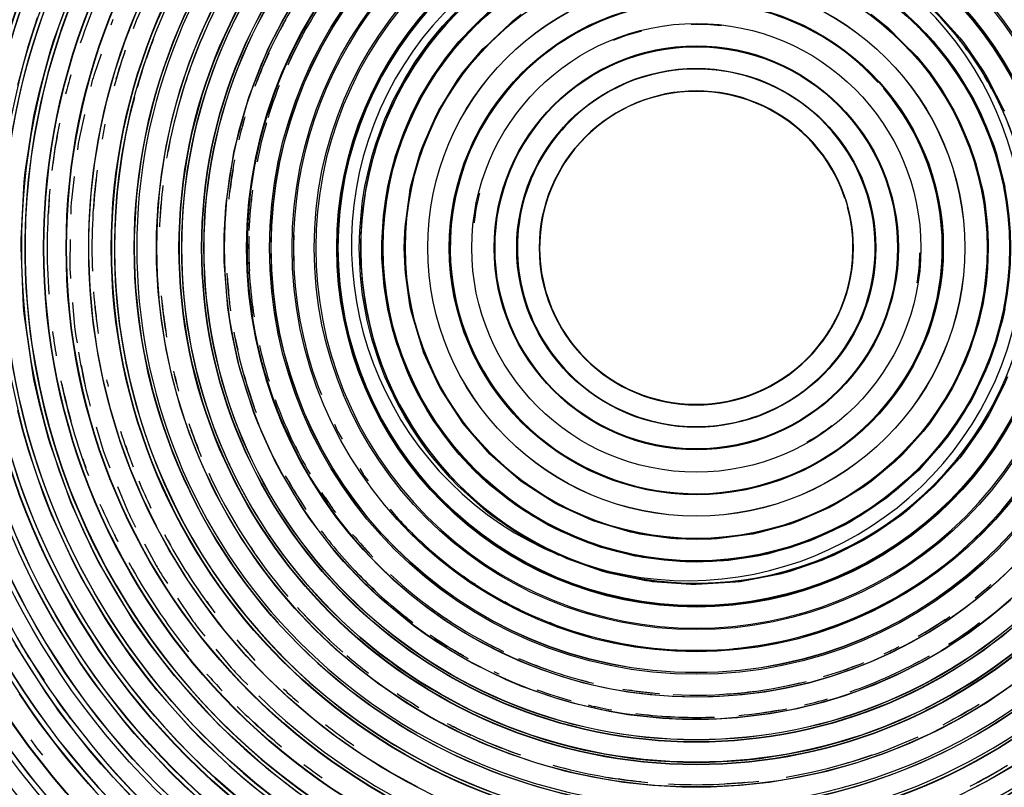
# Model space of a CAD drawing. Header units: millimetres. Extents: x -563 to -60, y -163 to 550.
# Tile 20 of 40: x -390 to -245, y -28 to 85. Entities that reach past the tile are written whole.
import ezdxf

# ---------------------------------------------------------------- set-up
doc = ezdxf.new("R2010")
doc.units = ezdxf.units.MM

# ---------------------------------------------------------------- blocks, each defined once
blk = doc.blocks.new('Stufenlinse__18', base_point=(-427.13, -85.35))
at = {"color": 1, "linetype": 'Continuous'}
for p, q in [((-385.25, 82.3), (-382.46, 89.9)), ((-351.44, 85.19), (-349.61, 88.34)), ((-374.67, 82.29), (-372.98, 86.6)), ((-363.53, 83.23), (-361.71, 87.15)), ((-327.68, 84.49), (-325.4, 86.92)), ((-323.01, 84.53), (-320.67, 86.78)), ((-317.33, 85.24), (-316.03, 86.25)), ((-264.23, 86.25), (-261.78, 84.27)), ((-259.54, 86.74), (-257.34, 84.45)), ((-254.86, 86.92), (-251.51, 83.22)), ((-388.96, 81.63), (-387.61, 85.76)), ((-376.49, 85.49), (-376.78, 84.65)), ((-353.28, 81.59), (-351.44, 85.19)), ((-325.26, 82.19), (-323.01, 84.53)), ((-320.56, 82.09), (-317.33, 85.24)), ((-365.13, 79.21), (-363.53, 83.23)), ((-329.12, 82.76), (-327.68, 84.49)), ((-261.78, 84.27), (-259.68, 82.1)), ((-257.34, 84.45), (-256.09, 83.4)), ((-256.09, 83.4), (-255.05, 82.24)), ((-251.51, 83.22), (-251.14, 82.76)), ((-390.56, 75.76), (-388.96, 81.63)), ((-385.77, 80.66), (-385.25, 82.3)), ((-376.13, 77.89), (-374.67, 82.29)), ((-331.72, 79.19), (-329.7, 82.02)), ((-329.7, 82.02), (-329.12, 82.76)), ((-327.22, 79.78), (-325.26, 82.19)), ((-321.74, 81.13), (-320.56, 82.09)), ((-259.68, 82.1), (-257.51, 80.01)), ((-255.05, 82.24), (-252, 78.35)), ((-250.54, 81.68), (-251.2, 82.45)), ((-251.14, 82.76), (-250.56, 82.02)), ((-250.56, 82.02), (-247.9, 78.21)), ((-250.07, 80.97), (-250.54, 81.68)), ((-387.31, 74.98), (-385.77, 80.66)), ((-378.23, 80.35), (-379.31, 77.17)), ((-356.28, 74.2), (-353.47, 81.19)), ((-353.47, 81.19), (-353.28, 81.59)), ((-324.73, 77.55), (-321.74, 81.13)), ((-366.51, 75.11), (-365.13, 79.21)), ((-332.35, 78.21), (-331.72, 79.19)), ((-329.17, 77), (-327.22, 79.78)), ((-257.51, 80.01), (-255.53, 77.55)), ((-377.37, 73.43), (-376.13, 77.89)), ((-333.33, 76.59), (-332.35, 78.21)), ((-325.53, 76.44), (-324.73, 77.55)), ((-264.8, 77.79), (-265.42, 78.44)), ((-263.23, 76.15), (-264.8, 77.79)), ((-255.53, 77.55), (-253.88, 75.19)), ((-252, 78.35), (-251.21, 77.18)), ((-247.9, 78.21), (-247.64, 77.79)), ((-247.64, 77.79), (-246.93, 76.59)), ((-379.52, 76.43), (-379.72, 75.54)), ((-335.02, 73.4), (-333.33, 76.59)), ((-330.7, 74.47), (-329.17, 77)), ((-328.06, 72.36), (-325.53, 76.44)), ((-251.21, 77.18), (-249.08, 73.6)), ((-246.96, 76.26), (-247.49, 77.06)), ((-246.93, 76.59), (-244.61, 72.04)), ((-246.43, 75.2), (-246.82, 76.01)), ((-387.83, 72.67), (-387.31, 74.98)), ((-367.67, 70.94), (-366.51, 75.11)), ((-331.18, 73.6), (-330.7, 74.47)), ((-253.88, 75.19), (-252.2, 72.36)), ((-378.13, 70.13), (-377.37, 73.43)), ((-358.4, 66.6), (-356.47, 73.64)), ((-356.47, 73.64), (-356.28, 74.2)), ((-335.65, 72.04), (-335.02, 73.4)), ((-332.32, 71.32), (-331.18, 73.6)), ((-249.08, 73.6), (-248.65, 72.79)), ((-388.15, 71.15), (-387.83, 72.67)), ((-336.21, 70.74), (-335.65, 72.04)), ((-328.64, 71.27), (-328.24, 72.03)), ((-328.24, 72.03), (-328.06, 72.36)), ((-252.2, 72.36), (-252.01, 72.03)), ((-252.01, 72.03), (-250.96, 69.92)), ((-248.65, 72.79), (-248.09, 71.64)), ((-248.09, 71.64), (-246.12, 66.81)), ((-244.61, 72.04), (-244.54, 71.89)), ((-389.44, 62.84), (-388.15, 71.15)), ((-380.66, 71.39), (-381.43, 68.02)), ((-378.38, 68.91), (-378.13, 70.13)), ((-368.6, 66.71), (-367.82, 70.3)), ((-367.82, 70.3), (-367.67, 70.94)), ((-337.52, 67.22), (-336.21, 70.74)), ((-333.43, 68.73), (-332.32, 71.32)), ((-330.62, 66.76), (-328.64, 71.27)), ((-379.15, 64.35), (-378.38, 68.91)), ((-334.64, 65.26), (-333.43, 68.73)), ((-250.96, 69.92), (-249.64, 66.76)), ((-381.59, 67.11), (-381.7, 66.18)), ((-338.06, 65.47), (-337.52, 67.22)), ((-369.3, 62.44), (-368.6, 66.71)), ((-359.67, 58.63), (-358.57, 65.78)), ((-358.57, 65.78), (-358.4, 66.6)), ((-332.36, 60.84), (-330.99, 65.72)), ((-330.99, 65.72), (-330.62, 66.76)), ((-249.64, 66.76), (-248.8, 64.29)), ((-246.12, 66.81), (-245.76, 65.73)), ((-245.76, 65.73), (-244.48, 60.73)), ((-379.68, 59.75), (-379.15, 64.35)), ((-339.17, 60.77), (-338.31, 64.56)), ((-338.31, 64.56), (-338.06, 65.47)), ((-335.35, 62.67), (-334.64, 65.26)), ((-248.8, 64.29), (-247.9, 60.84)), ((-389.59, 61.45), (-389.44, 62.84)), ((-335.78, 60.73), (-335.35, 62.67)), ((-390.06, 52.9), (-389.59, 61.45)), ((-382.19, 62.2), (-382.62, 58.7)), ((-369.77, 58.14), (-369.3, 62.44)), ((-339.52, 58.63), (-339.17, 60.77)), ((-336.1, 58.93), (-335.78, 60.73)), ((-333.24, 54.74), (-332.55, 59.9)), ((-332.55, 59.9), (-332.52, 60.08)), ((-332.52, 60.08), (-332.36, 60.84)), ((-247.9, 60.84), (-247.74, 60.08)), ((-247.74, 60.08), (-247.44, 58.41)), ((-379.98, 55.12), (-379.68, 59.75)), ((-359.75, 57.74), (-359.67, 58.63)), ((-339.58, 58.16), (-339.52, 58.63)), ((-336.43, 56.41), (-336.1, 58.93)), ((-247.44, 58.41), (-247.02, 54.74)), ((-382.69, 57.62), (-382.71, 56.66)), ((-370, 53.82), (-369.77, 58.14)), ((-359.99, 53.45), (-359.75, 57.74)), ((-339.95, 54.15), (-339.58, 58.16)), ((-336.67, 52.46), (-336.43, 56.41)), ((-380.04, 52.92), (-379.98, 55.12)), ((-340.01, 51.65), (-339.95, 54.15)), ((-333.29, 53.91), (-333.24, 54.74)), ((-247.02, 54.74), (-246.92, 52.41)), ((-390.07, 51.65), (-390.06, 52.9)), ((-382.79, 52.89), (-382.86, 49.3)), ((-380.04, 50.49), (-380.04, 52.92)), ((-370.03, 51.65), (-370, 53.82)), ((-360.01, 50.65), (-359.99, 53.45)), ((-336.68, 51.65), (-336.67, 52.46)), ((-333.35, 51.65), (-333.29, 53.91)), ((-389.69, 42.94), (-390.07, 51.65)), ((-370, 49.49), (-370.03, 51.65)), ((-339.83, 47.49), (-340.01, 51.65)), ((-336.65, 50.06), (-336.68, 51.65)), ((-333.24, 48.57), (-333.35, 51.65)), ((-246.91, 51.65), (-247.02, 48.57)), ((-246.92, 52.41), (-246.91, 51.65)), ((-379.86, 45.87), (-380.04, 50.49)), ((-359.99, 49.62), (-360.01, 50.65)), ((-359.44, 42.7), (-359.99, 49.62)), ((-336.33, 45.98), (-336.65, 50.06)), ((-369.77, 45.17), (-370, 49.49)), ((-333.18, 47.89), (-333.24, 48.57)), ((-247.02, 48.57), (-247.23, 46.39)), ((-382.82, 48.07), (-382.74, 47.09)), ((-339.58, 45.14), (-339.83, 47.49)), ((-332.52, 43.22), (-333.18, 47.89)), ((-379.44, 41.26), (-379.86, 45.87)), ((-336, 43.74), (-336.33, 45.98)), ((-247.23, 46.39), (-247.74, 43.22)), ((-369.3, 40.87), (-369.77, 45.17)), ((-339.52, 44.68), (-339.58, 45.14)), ((-338.84, 40.9), (-339.52, 44.68)), ((-335.78, 42.57), (-336, 43.74)), ((-389.59, 41.86), (-389.69, 42.94)), ((-382.44, 43.55), (-382.14, 39.93)), ((-359.28, 41.52), (-359.44, 42.7)), ((-335.09, 39.61), (-335.78, 42.57)), ((-332.36, 42.47), (-332.52, 43.22)), ((-332.24, 41.93), (-332.36, 42.47)), ((-247.9, 42.47), (-248.38, 40.47)), ((-247.74, 43.22), (-247.9, 42.47)), ((-244.48, 42.57), (-244.77, 41.18)), ((-388.33, 33.07), (-389.59, 41.86)), ((-378.79, 36.67), (-379.44, 41.26)), ((-368.6, 36.6), (-369.3, 40.87)), ((-358.92, 39.33), (-359.28, 41.52)), ((-338.31, 38.74), (-338.84, 40.9)), ((-330.62, 36.55), (-332.24, 41.93)), ((-244.77, 41.18), (-244.9, 40.63)), ((-334.5, 37.57), (-335.09, 39.61)), ((-248.38, 40.47), (-249.64, 36.55)), ((-244.9, 40.63), (-246.67, 34.97)), ((-381.96, 38.56), (-381.77, 37.57)), ((-357.97, 34.85), (-358.92, 39.33)), ((-338.06, 37.84), (-338.31, 38.74)), ((-378.61, 35.66), (-378.79, 36.67)), ((-367.82, 33), (-368.6, 36.6)), ((-336.97, 34.51), (-338.06, 37.84)), ((-332.98, 33.46), (-334.5, 37.57)), ((-330.48, 36.16), (-330.62, 36.55)), ((-249.64, 36.55), (-250.35, 34.77)), ((-377.9, 32.13), (-378.61, 35.66)), ((-328.24, 31.28), (-330.48, 36.16)), ((-381.16, 34.27), (-380.48, 30.69)), ((-357.63, 33.56), (-357.97, 34.85)), ((-355.61, 27.23), (-357.63, 33.56)), ((-336.21, 32.56), (-336.97, 34.51)), ((-250.35, 34.77), (-252.01, 31.28)), ((-246.83, 34.58), (-249.08, 29.71)), ((-246.67, 34.97), (-246.83, 34.58)), ((-388.15, 32.16), (-388.33, 33.07)), ((-387.31, 28.32), (-388.15, 32.16)), ((-376.78, 27.64), (-377.9, 32.13)), ((-367.67, 32.37), (-367.82, 33)), ((-366.51, 28.2), (-367.67, 32.37)), ((-335.65, 31.27), (-336.21, 32.56)), ((-332.17, 31.66), (-332.98, 33.46)), ((-244.05, 32.56), (-244.61, 31.27)), ((-346.06, 30.97), (-345.59, 29.91)), ((-334.27, 28.42), (-335.65, 31.27)), ((-331.18, 29.71), (-332.17, 31.66)), ((-327.93, 30.7), (-328.24, 31.28)), ((-324.64, 25.64), (-327.93, 30.7)), ((-252.2, 30.94), (-253.08, 29.39)), ((-252.01, 31.28), (-252.2, 30.94)), ((-244.61, 31.27), (-246.79, 26.95)), ((-380.09, 29.19), (-379.83, 28.19)), ((-330.03, 27.68), (-331.18, 29.71)), ((-253.08, 29.39), (-255.53, 25.75)), ((-249.08, 29.71), (-249.42, 29.09)), ((-385.99, 23.39), (-387.31, 28.32)), ((-365.13, 24.1), (-366.51, 28.2)), ((-333.33, 26.71), (-334.27, 28.42)), ((-249.55, 28.84), (-252.95, 23.64)), ((-249.42, 29.09), (-249.55, 28.84)), ((-389.89, 24.92), (-390.56, 27.54)), ((-375.43, 23.21), (-376.78, 27.64)), ((-355.03, 25.73), (-355.61, 27.23)), ((-332.35, 25.1), (-333.33, 26.71)), ((-329.05, 26.12), (-330.03, 27.68)), ((-246.93, 26.71), (-247.9, 25.1)), ((-246.79, 26.95), (-246.93, 26.71)), ((-388.96, 21.67), (-389.89, 24.92)), ((-378.94, 25.16), (-377.9, 21.65)), ((-352.4, 19.92), (-355.03, 25.73)), ((-343.67, 25.51), (-343.26, 24.58)), ((-330.77, 22.74), (-332.35, 25.1)), ((-326.3, 22.36), (-329.05, 26.12)), ((-320.69, 21.09), (-324.64, 25.64)), ((-255.53, 25.75), (-256.54, 24.45)), ((-247.9, 25.1), (-250.47, 21.4)), ((-385.77, 22.64), (-385.99, 23.39)), ((-363.53, 20.08), (-365.13, 24.1)), ((-343.09, 24.25), (-342.53, 23.31)), ((-256.54, 24.45), (-259.57, 21.09)), ((-252.95, 23.64), (-257.21, 18.74)), ((-382.7, 13.98), (-385.77, 22.64)), ((-373.85, 18.85), (-375.43, 23.21)), ((-329.7, 21.29), (-330.77, 22.74)), ((-325.21, 21.06), (-326.3, 22.36)), ((-386.73, 15.12), (-388.96, 21.67)), ((-329.12, 20.55), (-329.7, 21.29)), ((-326.56, 17.58), (-329.12, 20.55)), ((-323.04, 18.74), (-325.21, 21.06)), ((-316.03, 17.05), (-320.69, 21.09)), ((-259.57, 21.09), (-260.65, 20.04)), ((-251.14, 20.55), (-254.86, 16.38)), ((-250.47, 21.4), (-251.14, 20.55)), ((-377.34, 20.05), (-376.93, 19.06)), ((-361.71, 16.15), (-363.53, 20.08)), ((-351.64, 18.48), (-352.4, 19.92)), ((-339.95, 18.97), (-339.45, 18.14)), ((-260.65, 20.04), (-264.23, 17.05)), ((-372.05, 14.59), (-373.85, 18.85)), ((-348.48, 13.19), (-351.64, 18.48)), ((-339.32, 17.95), (-338.69, 17.14)), ((-325.4, 16.38), (-326.56, 17.58)), ((-321.88, 17.61), (-323.04, 18.74)), ((-320.72, 16.57), (-321.88, 17.61)), ((-257.21, 18.74), (-262, 14.56)), ((-375.8, 16.31), (-374.41, 12.93)), ((-361.32, 15.38), (-361.71, 16.15)), ((-321.69, 13.03), (-325.4, 16.38)), ((-316.83, 13.52), (-320.72, 16.57)), ((-311.08, 13.85), (-316.03, 17.05)), ((-265.34, 16.25), (-269.42, 13.72)), ((-264.23, 17.05), (-265.34, 16.25)), ((-254.86, 16.38), (-259.02, 12.66)), ((-385.55, 12.13), (-386.73, 15.12)), ((-370.04, 10.42), (-372.05, 14.59)), ((-359.68, 12.33), (-361.32, 15.38)), ((-382.46, 13.41), (-382.7, 13.98)), ((-379.18, 6.28), (-382.46, 13.41)), ((-348.38, 13.03), (-348.48, 13.19)), ((-315.66, 12.73), (-316.83, 13.52)), ((-310.5, 13.54), (-311.08, 13.85)), ((-305.62, 11.3), (-310.5, 13.54)), ((-270.51, 13.15), (-275.03, 11.16)), ((-269.76, 13.54), (-270.51, 13.15)), ((-269.42, 13.72), (-269.76, 13.54)), ((-262, 14.56), (-267.32, 11.08)), ((-382.62, 5.68), (-385.55, 12.13)), ((-357.45, 8.62), (-359.68, 12.33)), ((-347.38, 11.57), (-348.38, 13.03)), ((-335.43, 12.96), (-334.86, 12.22)), ((-321.24, 12.66), (-321.69, 13.03)), ((-320.49, 12.08), (-321.24, 12.66)), ((-316.68, 9.43), (-320.49, 12.08)), ((-312.07, 10.6), (-315.66, 12.73)), ((-259.76, 12.08), (-263.58, 9.43)), ((-259.02, 12.66), (-259.76, 12.08)), ((-373.63, 11.25), (-373.11, 10.28)), ((-369.8, 9.96), (-370.04, 10.42)), ((-343.59, 6.65), (-347.38, 11.57)), ((-311.26, 10.18), (-312.07, 10.6)), ((-305.23, 11.16), (-305.62, 11.3)), ((-299.85, 9.54), (-305.23, 11.16)), ((-276.06, 10.79), (-280.94, 9.42)), ((-275.03, 11.16), (-276.06, 10.79)), ((-268.19, 10.6), (-273.05, 8.35)), ((-267.56, 10.94), (-268.19, 10.6)), ((-267.32, 11.08), (-267.56, 10.94)), ((-367.81, 6.36), (-369.8, 9.96)), ((-316.26, 9.17), (-316.68, 9.43)), ((-315.07, 8.46), (-316.26, 9.17)), ((-310.12, 9.62), (-311.26, 10.18)), ((-305.28, 7.64), (-310.12, 9.62)), ((-299.32, 9.42), (-299.85, 9.54)), ((-298.56, 9.26), (-299.32, 9.42)), ((-293.9, 8.6), (-298.56, 9.26)), ((-281.88, 9.23), (-287.05, 8.54)), ((-281.7, 9.26), (-281.88, 9.23)), ((-280.94, 9.42), (-281.7, 9.26)), ((-263.58, 9.43), (-265.19, 8.46)), ((-371.79, 7.81), (-370.06, 4.6)), ((-355.02, 5.04), (-357.45, 8.62)), ((-310.51, 6.13), (-315.07, 8.46)), ((-304.21, 7.29), (-305.28, 7.64)), ((-293.21, 8.54), (-293.9, 8.6)), ((-290.13, 8.43), (-293.21, 8.54)), ((-287.87, 8.49), (-290.13, 8.43)), ((-287.05, 8.54), (-287.87, 8.49)), ((-273.45, 8.2), (-279.11, 6.43)), ((-273.05, 8.35), (-273.45, 8.2)), ((-265.43, 8.32), (-269.74, 6.13)), ((-265.19, 8.46), (-265.43, 8.32)), ((-388.11, 1.73), (-390.4, 6.52)), ((-378.49, 4.95), (-379.18, 6.28)), ((-365.37, 2.42), (-367.81, 6.36)), ((-342.34, 5.19), (-343.59, 6.65)), ((-329.56, 6.92), (-328.83, 6.35)), ((-310.34, 6.11), (-310.51, 6.13)), ((-309.22, 5.57), (-310.34, 6.11)), ((-299.21, 6), (-304.21, 7.29)), ((-299.01, 5.96), (-299.21, 6)), ((-298.04, 5.78), (-299.01, 5.96)), ((-281.05, 6), (-285.37, 5.35)), ((-279.66, 6.3), (-281.05, 6)), ((-279.11, 6.43), (-279.66, 6.3)), ((-269.74, 6.13), (-271.04, 5.57)), ((-382.15, 4.76), (-382.62, 5.68)), ((-381.21, 2.97), (-382.15, 4.76)), ((-378.27, 4.54), (-378.49, 4.95)), ((-373.4, -3.61), (-378.27, 4.54)), ((-354.77, 4.69), (-355.02, 5.04)), ((-352.4, 1.59), (-354.77, 4.69)), ((-339.55, 2.24), (-342.34, 5.19)), ((-304.11, 3.77), (-309.22, 5.57)), ((-292.57, 5.17), (-298.04, 5.78)), ((-291.72, 5.13), (-292.57, 5.17)), ((-290.13, 5.1), (-291.72, 5.13)), ((-286.07, 5.28), (-290.13, 5.1)), ((-285.37, 5.35), (-286.07, 5.28)), ((-271.43, 5.41), (-276.31, 3.72)), ((-271.04, 5.57), (-271.43, 5.41)), ((-377.58, -3.3), (-381.21, 2.97)), ((-324.64, 3.09), (-323.83, 2.46)), ((-303.95, 3.72), (-304.11, 3.77)), ((-303.04, 3.47), (-303.95, 3.72)), ((-297.6, 2.34), (-303.04, 3.47)), ((-277.76, 3.33), (-283.15, 2.26)), ((-277.22, 3.47), (-277.76, 3.33)), ((-276.31, 3.72), (-277.22, 3.47)), ((-386.64, -1.05), (-388.11, 1.73)), ((-369.03, 2.88), (-368.39, 1.94)), ((-362.74, -1.39), (-365.37, 2.42)), ((-349.6, -1.7), (-352.4, 1.59)), ((-338.12, 0.84), (-339.55, 2.24)), ((-323.65, 2.33), (-322.81, 1.84)), ((-297.11, 2.26), (-297.6, 2.34)), ((-296.64, 2.2), (-297.11, 2.26)), ((-290.96, 1.78), (-296.64, 2.2)), ((-290.13, 1.77), (-290.96, 1.78)), ((-284.31, 2.11), (-290.13, 1.77)), ((-283.62, 2.2), (-284.31, 2.11)), ((-283.15, 2.26), (-283.62, 2.2)), ((-336.59, -0.55), (-338.12, 0.84)), ((-385.58, -2.94), (-386.64, -1.05)), ((-366.92, -0.24), (-364.89, -3.25)), ((-359.91, -5.05), (-362.74, -1.39)), ((-332.01, -4.29), (-336.59, -0.55)), ((-318.47, -0.75), (-317.53, -1.31)), ((-243.61, -0.51), (-246.78, -3.17)), ((-346.63, -4.85), (-349.6, -1.7)), ((-317.2, -1.48), (-316.27, -1.89)), ((-381.2, -9.98), (-385.58, -2.94)), ((-376, -5.73), (-377.58, -3.3)), ((-373.23, -3.87), (-373.4, -3.61)), ((-370.98, -7.09), (-373.23, -3.87)), ((-330.21, -5.6), (-332.01, -4.29)), ((-311.88, -3.81), (-310.81, -4.27)), ((-246.78, -3.17), (-249.86, -5.47)), ((-373.69, -9.05), (-376, -5.73)), ((-363.6, -4.97), (-362.85, -5.87)), ((-356.9, -8.57), (-359.91, -5.05)), ((-343.49, -7.82), (-346.63, -4.85)), ((-328.59, -6.7), (-330.21, -5.6)), ((-249.86, -5.47), (-253.44, -7.83)), ((-386.36, -14.27), (-390.92, -7.06)), ((-367.38, -11.75), (-370.98, -7.09)), ((-325.36, -8.7), (-328.59, -6.7)), ((-361.26, -7.77), (-358.96, -10.53)), ((-353.71, -11.93), (-356.9, -8.57)), ((-340.19, -10.62), (-343.49, -7.82)), ((-323.3, -9.86), (-325.36, -8.7)), ((-253.44, -7.83), (-256.59, -9.66)), ((-388.92, -9.04), (-386.66, -12.45)), ((-379.87, -11.9), (-381.2, -9.98)), ((-371.67, -11.73), (-373.69, -9.05)), ((-318.25, -12.33), (-323.3, -9.86)), ((-256.59, -9.66), (-260.59, -11.69)), ((-337.09, -12.99), (-340.19, -10.62)), ((-379.09, -12.98), (-379.87, -11.9)), ((-374.92, -18.36), (-379.09, -12.98)), ((-369.97, -13.87), (-371.67, -11.73)), ((-360.8, -19.02), (-367.38, -11.75)), ((-357.39, -12.23), (-356.52, -13.07)), ((-350.35, -15.12), (-353.71, -11.93)), ((-336.74, -13.24), (-337.09, -12.99)), ((-315.93, -13.3), (-318.25, -12.33)), ((-263.85, -13.1), (-268.15, -14.69)), ((-260.59, -11.69), (-263.85, -13.1)), ((-389.15, -16.1), (-390.3, -14.41)), ((-384.98, -16.24), (-386.36, -14.27)), ((-364.96, -19.53), (-369.97, -13.87)), ((-333.16, -15.67), (-336.74, -13.24)), ((-310.77, -15.12), (-315.93, -13.3)), ((-243.52, -13.24), (-247.1, -15.67)), ((-385.17, -14.7), (-384.41, -15.84)), ((-354.86, -14.69), (-352.31, -17.17)), ((-346.84, -18.13), (-350.35, -15.12)), ((-329.45, -17.9), (-333.16, -15.67)), ((-308.22, -15.85), (-310.77, -15.12)), ((-303.03, -17.03), (-308.22, -15.85)), ((-271.4, -15.68), (-275.18, -16.62)), ((-268.15, -14.69), (-271.4, -15.68)), ((-247.1, -15.67), (-250.81, -17.9)), ((-388.2, -17.47), (-389.15, -16.1)), ((-387.12, -18.99), (-388.2, -17.47)), ((-384.5, -16.91), (-384.98, -16.24)), ((-379.87, -22.87), (-384.5, -16.91)), ((-302.45, -17.14), (-303.03, -17.03)), ((-300.26, -17.5), (-302.45, -17.14)), ((-279.2, -17.37), (-284.04, -17.97)), ((-276, -16.79), (-279.2, -17.37)), ((-275.18, -16.62), (-276, -16.79)), ((-382.8, -18.03), (-380.23, -21.21)), ((-373.31, -20.27), (-374.92, -18.36)), ((-343.17, -20.96), (-346.84, -18.13)), ((-326.4, -19.54), (-329.45, -17.9)), ((-295.11, -18.06), (-300.26, -17.5)), ((-292.16, -18.2), (-295.11, -18.06)), ((-288.34, -18.21), (-292.16, -18.2)), ((-287.14, -18.17), (-288.34, -18.21)), ((-284.04, -17.97), (-287.14, -18.17)), ((-250.81, -17.9), (-253.86, -19.54)), ((-386.01, -20.49), (-387.12, -18.99)), ((-367.88, -26.1), (-373.31, -20.27)), ((-363.16, -21.38), (-364.96, -19.53)), ((-353.41, -25.7), (-360.8, -19.02)), ((-325.63, -19.93), (-326.4, -19.54)), ((-321.7, -21.74), (-325.63, -19.93)), ((-254.63, -19.93), (-258.56, -21.74)), ((-253.86, -19.54), (-254.63, -19.93)), ((-388.6, -21.23), (-387.79, -22.41)), ((-384.88, -21.97), (-386.01, -20.49)), ((-357.5, -26.63), (-363.16, -21.38)), ((-342.98, -21.09), (-343.17, -20.96)), ((-339.36, -23.59), (-342.98, -21.09)), ((-317.68, -23.35), (-321.7, -21.74)), ((-258.56, -21.74), (-262.58, -23.35)), ((-387.79, -22.41), (-386.88, -23.51)), ((-383.72, -23.43), (-384.88, -21.97)), ((-378.2, -24.83), (-379.87, -22.87)), ((-378.54, -23.3), (-377.67, -24.37)), ((-382.54, -24.88), (-383.72, -23.43)), ((-335.42, -26.03), (-339.36, -23.59)), ((-313.58, -24.73), (-317.68, -23.35)), ((-309.41, -25.89), (-313.58, -24.73)), ((-266.68, -24.73), (-270.85, -25.89)), ((-262.58, -23.35), (-266.68, -24.73)), ((-381.33, -26.32), (-382.54, -24.88)), ((-372.61, -30.83), (-378.2, -24.83)), ((-365.98, -27.96), (-367.88, -26.1)), ((-348.87, -29.2), (-353.41, -25.7)), ((-331.36, -28.25), (-335.42, -26.03)), ((-308.78, -26.04), (-309.41, -25.89)), ((-305.19, -26.82), (-308.78, -26.04)), ((-271.48, -26.04), (-275.07, -26.82)), ((-270.85, -25.89), (-271.48, -26.04)), ((-242.85, -24.83), (-246.85, -27.17)), ((-380.1, -27.73), (-381.33, -26.32)), ((-355.65, -28.18), (-357.5, -26.63)), ((-300.92, -27.52), (-305.19, -26.82)), ((-296.61, -27.98), (-300.92, -27.52)), ((-279.34, -27.52), (-283.64, -27.98)), ((-275.07, -26.82), (-279.34, -27.52)), ((-246.85, -27.17), (-249.31, -28.47)), ((-378.85, -29.12), (-380.1, -27.73)), ((-360.14, -33.14), (-365.98, -27.96)), ((-350.84, -31.9), (-355.65, -28.18)), ((-292.29, -28.22), (-296.61, -27.98)), ((-290.13, -28.25), (-292.29, -28.22)), ((-287.97, -28.22), (-290.13, -28.25)), ((-283.64, -27.98), (-287.97, -28.22))]:
    blk.add_line(p, q, dxfattribs=at)
for points in [[(-250.54, 81.68, 1), (-329.72, 21.63, 1)], [(-259.99, 91.16, 1), (-320.27, 12.15, 1)], [(-267.68, 37.57, 1), (-312.58, 65.74, 1)], [(-304.09, 74.18, 1), (-276.17, 29.13, 1)], [(-276.18, 29.15, 1), (-304.08, 74.16, 1)]]:
    blk.add_lwpolyline(points, format="xyb", close=True, dxfattribs=at)
at = {"color": 7, "linetype": 'Continuous'}
for radius in [132.47, 23.21]:
    blk.add_circle((-290.13, 51.65), radius, dxfattribs=at)
at = {"color": 1, "linetype": 'Continuous'}
for radius in [123.33, 123.26, 116.58, 113.3, 113.3, 112.63, 112.6, 109.9, 109.32, 109.29, 106.62, 106.56, 105.98, 102.66, 96.6, 96.54, 93.26, 93.2, 89.92, 86.58, 86.52, 83.18, 79.84, 76.56, 76.5, 76.16, 73.22, 73.17, 72.88, 72.85, 69.83, 66.55, 63.16, 63.16, 62.94, 62.91, 59.82, 59.82, 56.55, 56.55, 53.21, 53.16, 53, 52.98, 46.5, 46.38, 46.35, 43.07, 43.04, 43.04, 39.75, 39.73, 39.73, 39.73, 36.56, 36.51, 33.23, 33.23, 29.91, 29.91, 29.79, 29.79, 26.58, 26.54]:
    blk.add_circle((-290.13, 51.65), radius, dxfattribs=at)
for centre, radius, start, end in [((-290.13, 51.65), 129.16, 45, 225), ((-290.13, 51.65), 129.16, 45, 225), ((-290.13, 51.65), 130.01, 315, 135), ((-290.13, 51.65), 130.01, 315, 135), ((-290.13, 51.65), 126.6, 315, 135), ((-290.13, 51.65), 126.6, 315, 135), ((-290.11, 51.63), 119.95, 315, 135), ((-290.13, 51.65), 119.23, 315, 135), ((-290.13, 51.65), 115.91, 242.4627, 128.2836), ((-290.13, 51.65), 103.22, 315, 135), ((-290.13, 51.65), 99.88, 315, 135), ((-290.13, 51.65), 92.76, 227.9032, 152.7049), ((-290.13, 51.65), 92.73, 270.7377, 124.6721), ((-290.13, 51.65), 130.01, 135, 315), ((-290.13, 51.65), 130.01, 135, 315), ((-290.13, 51.65), 129.16, 225, 45), ((-290.13, 51.65), 129.16, 225, 45), ((-290.13, 51.65), 99.35, 260.7143, 65), ((-290.13, 51.65), 126.6, 135, 315), ((-290.13, 51.65), 126.6, 135, 315), ((-290.12, 51.64), 125.87, 134.9981, 286.7124), ((-290.13, 51.65), 125.85, 135, 292.8261), ((-290.13, 51.65), 115.91, 129.6269, 242.4627), ((-290.13, 51.65), 122.57, 225, 45), ((-290.13, 51.65), 122.57, 225, 45), ((-290.11, 51.63), 119.95, 135, 315), ((-290.13, 51.63), 119.24, 134.9922, 224.9922), ((-290.13, 51.65), 119.23, 135, 315), ((-290.13, 51.65), 83.18, 225, 196.017), ((-290.13, 51.65), 82.82, 45, 225), ((-290.13, 51.65), 82.82, 45, 225), ((-290.13, 51.65), 86.13, 111, 243), ((-290.13, 51.63), 105.99, 134.9915, 224.9915), ((-290.13, 51.65), 103.22, 135, 315), ((-290.13, 51.67), 102.68, 135.0087, 225.0087), ((-290.13, 51.65), 99.88, 135, 315), ((-290.13, 51.65), 99.38, 135, 33.75), ((-290.13, 51.65), 66.49, 240.283, 133.3019), ((-290.13, 51.65), 59.63, 249.7059, 200.2941), ((-290.13, 51.65), 59.6, 311.4, 138.6), ((-290.13, 51.65), 82.82, 225, 45), ((-290.13, 51.65), 82.82, 225, 45), ((-290.13, 51.65), 99.35, 145, 260.7143), ((-290.13, 51.65), 56.32, 315, 135), ((-290.13, 51.65), 56.32, 315, 135), ((-290.13, 51.63), 76.18, 134.989, 224.989), ((-290.13, 51.65), 89.44, 144.1378, 158.7398), ((-291.39, 52.12), 49.76, 253.3611, 247.6142), ((-290.13, 51.65), 49.69, 67.9787, 251.8085), ((-290.13, 51.65), 66.49, 135, 240.283), ((-290.13, 51.65), 96.07, 152.3665, 161.6188), ((-290.09, 51.74), 79.49, 146.2291, 164.5863), ((-290.13, 51.65), 69.57, 142.9308, 159.9208), ((-290.13, 51.65), 56.32, 135, 315), ((-290.13, 51.65), 56.32, 135, 315), ((-290.13, 51.65), 66.25, 145.4848, 155.8889), ((-290.13, 51.65), 36.41, 45, 160.3846), ((-290.13, 51.65), 36.44, 47.3077, 141.9231), ((-290.13, 51.65), 49.66, 135, 170.2174), ((-290.13, 51.65), 69.54, 150.9718, 152.366), ((-290.13, 51.65), 33.1, 83.5713, 91.2856), ((-290.13, 51.65), 79.48, 155.8886, 163.7934), ((-290.13, 51.65), 66.23, 151.669, 155.1806), ((-290.13, 51.65), 33.1, 104.1428, 111.8571), ((-290.13, 51.65), 86.1, 159, 163.983), ((-289.99, 52.12), 89.43, 161.208, 164.7919), ((-290.13, 51.65), 89.44, 160.8968, 163.7933), ((-290.13, 51.65), 69.54, 155.4951, 159.4577), ((-290.13, 51.65), 96.07, 164.5207, 166.3095), ((-290.13, 51.65), 92.76, 164.0337, 164.5097), ((-290.13, 51.65), 49.69, 29.3471, 29.6801), ((-290.13, 51.65), 66.25, 158.7406, 163.067), ((-290.13, 51.65), 36.41, 160.3846, 40.3846), ((-290.1, 51.65), 23.24, 45.058, 135.0581), ((-290.12, 51.62), 36.43, 1.2087, 40.4395), ((-290.13, 51.65), 86.1, 165, 225), ((-290.13, 51.65), 79.48, 164.5203, 169.6456), ((-290.13, 51.65), 26.5, 121.7897, 123.1548), ((-290.13, 51.65), 26.5, 57.045, 57.8552), ((-290.13, 51.65), 26.5, 57.045, 57.8552), ((-290.13, 51.65), 96.04, 168.9102, 172.5942), ((-290.13, 51.65), 89.41, 168.1764, 169.6457), ((-290.13, 51.65), 69.57, 163.7933, 166.7107), ((-290.13, 51.65), 69.54, 164.5205, 164.9998), ((-290.13, 51.65), 66.25, 163.7933, 168.9101), ((-290.13, 51.65), 49.69, 251.8085, 22.0213), ((-290.13, 51.65), 96.07, 169.6456, 173.1548), ((-290.13, 51.65), 92.76, 169.8392, 170.4104), ((-290.13, 51.65), 79.51, 168.1764, 170.3728), ((-290.13, 51.62), 23.24, 134.9419, 224.942), ((-290.13, 51.65), 23.26, 315, 45), ((-290.13, 51.65), 26.48, 145.4899, 148.2102), ((-288.16, 55.47), 26.49, 157.1963, 157.5114), ((-290.13, 51.65), 69.57, 169.1881, 174.0723), ((-290.13, 51.65), 89.41, 172.5941, 176.2932), ((-290.13, 51.65), 69.54, 170.3816, 173.333), ((-290.13, 51.65), 89.44, 173.333, 182.2246), ((-290.13, 51.65), 96.07, 174.8121, 184.1071), ((-290.13, 51.65), 79.48, 173.3254, 177.0341), ((-290.13, 51.65), 66.25, 172.5942, 177.7754), ((-290.13, 51.65), 49.66, 170.2174, 330.6522), ((-290.13, 51.65), 96.04, 175.7142, 177.0338), ((-290.13, 51.66), 92.76, 175.6468, 176.3131), ((-290.13, 51.65), 66.23, 173.3328, 174.0722), ((-290.13, 51.65), 36.44, 167.3077, 206.5384), ((-290.13, 51.65), 33.1, 165.8571, 173.5714), ((-290.13, 51.65), 79.51, 175.3449, 177.7548), ((-290.13, 51.65), 66.25, 178.5168, 188.8815), ((-290.13, 51.65), 66.23, 179.2702, 182.966), ((-290.13, 51.65), 59.6, 178.2, 181.8), ((-290.13, 51.65), 33.1, 351.0002, 358.7145), ((-290.13, 51.65), 92.76, 181.4506, 182.2121), ((-290.13, 51.65), 69.57, 183.0891, 187.7227), ((-290.13, 51.65), 69.54, 183.7069, 186.6672), ((-290.13, 51.65), 36.44, 315, 354.2308), ((-290.13, 51.65), 89.44, 184.1848, 188.1443), ((-290.13, 51.65), 79.51, 185.137, 189.5662), ((-290.13, 51.65), 89.41, 185.5922, 187.406), ((-290.13, 51.65), 79.48, 185.9276, 188.8815), ((-290.13, 51.65), 66.23, 187.4063, 188.1444), ((-290.13, 51.65), 92.76, 187.2576, 188.1143), ((-290.13, 51.65), 96.07, 187.4059, 189.5833), ((-290.13, 51.65), 69.57, 190.3544, 200.5423), ((-290.13, 51.65), 69.54, 191.0898, 192.5574), ((-290.13, 51.65), 66.25, 192.6152, 197.3459), ((-290.13, 51.65), 26.48, 211.7865, 212.9523), ((-290.13, 51.65), 26.48, 325.4903, 328.2106), ((-290.13, 51.65), 92.73, 189.5902, 194.0164), ((-290.13, 51.65), 23.26, 225, 315), ((-290.13, 51.65), 89.44, 192.6299, 193.2899), ((-290.13, 51.65), 89.44, 192.6299, 193.2899), ((-290.13, 51.65), 79.51, 193.289, 195.4716), ((-290.13, 51.65), 79.48, 193.4207, 194.75), ((-290.13, 51.65), 69.54, 195.6535, 199.8235), ((-290.13, 51.65), 96.07, 191.8237, 200.5431), ((-290.13, 51.65), 96.04, 192.143, 195.4792), ((-290.58, 53.44), 92.74, 194.2042, 195.1562), ((-290.13, 51.65), 36.44, 213.4616, 252.6923), ((-290.13, 51.65), 66.25, 199.8234, 210.4131), ((-290.13, 51.65), 26.5, 237.047, 238.2128), ((-290.13, 51.65), 83.18, 196.017, 221.9492), ((-290.13, 51.65), 26.5, 250.8951, 251.5005), ((-290.13, 51.65), 79.48, 199.1031, 201.9751), ((-290.13, 51.65), 33.1, 299.5714, 307.2857), ((-290.13, 51.65), 89.44, 197.6577, 201.2599), ((-290.13, 51.65), 79.51, 199.8241, 202.8538), ((-290.13, 51.65), 59.63, 206.9985, 207.3515), ((-290.13, 51.65), 89.41, 199.1028, 200.5421), ((-290.13, 51.65), 66.23, 206.2308, 207.6541), ((-290.13, 51.65), 96.04, 198.989, 199.8244), ((-290.13, 51.65), 92.76, 198.8702, 199.9172), ((-290.13, 51.65), 36.44, 259.6154, 298.8461), ((-290.13, 51.65), 79.51, 204.8195, 220.4986), ((-290.13, 51.65), 69.57, 209.0278, 213.8378), ((-290.13, 51.65), 59.63, 214.2014, 214.4132), ((-290.13, 51.65), 89.44, 202.6893, 205.5262), ((-290.13, 51.65), 69.54, 209.7218, 213.1567), ((-290.13, 51.65), 66.25, 213.158, 216.2685), ((-290.13, 51.65), 66.23, 213.9623, 215.1904), ((-290.34, 52.09), 96.05, 203.5622, 207.2216), ((-290.13, 51.65), 92.76, 204.6774, 205.8197), ((-290.13, 51.65), 59.63, 221.4, 228.6), ((-290.13, 51.65), 86.13, 243, 333), ((-290.13, 51.65), 96.04, 206.231, 206.9336), ((-290.13, 51.65), 89.44, 208.3318, 217.1997), ((-290.13, 51.65), 69.57, 217.0692, 225), ((-290.13, 51.65), 66.25, 219.8432, 223.7279), ((-290.02, 51.56), 59.62, 224.8595, 235.6595), ((-290.13, 51.65), 89.41, 209.0269, 209.5176), ((-290.13, 51.65), 79.48, 213.8367, 214.5152), ((-290.13, 51.65), 66.23, 221.1484, 223.0865), ((-290.13, 51.65), 96.07, 209.0279, 218.5276), ((-290.13, 51.65), 92.76, 210.4839, 211.7214), ((-290.13, 51.65), 59.6, 275.4, 307.8), ((-290.13, 51.65), 69.54, 223.4554, 226.9135), ((-290.13, 51.65), 66.25, 226.9133, 243.1928), ((-290.13, 51.65), 69.57, 225, 232.9308), ((-290.13, 51.65), 59.63, 235.5868, 235.7986), ((-290.17, 51.67), 59.62, 235.8409, 271.8409), ((-290.13, 51.65), 66.25, 308.5263, 311.1495), ((-290.13, 51.65), 89.41, 215.8616, 216.5548), ((-290.13, 51.65), 69.54, 229.6338, 232.1358), ((-290.13, 51.65), 59.63, 242.6485, 243.0015), ((-290.13, 51.65), 79.51, 222.0472, 228.8514), ((-290.13, 51.65), 79.48, 223.0864, 226.9136), ((-290.13, 51.65), 76.19, 225, 315), ((-290.13, 51.65), 66.23, 233.4679, 236.8433), ((-290.13, 51.65), 92.76, 216.2904, 217.623), ((-290.13, 51.65), 66.25, 299.7218, 304.5152), ((-290.13, 51.65), 66.23, 300.6908, 303.838), ((-290.13, 51.65), 69.57, 302.4355, 307.0692), ((-290.13, 51.65), 69.54, 235.4852, 240.2781), ((-290.13, 51.65), 115.95, 210.2238, 211.5671), ((-290.13, 51.65), 89.41, 220.4982, 222.4441), ((-290.13, 51.65), 89.44, 220.7777, 223.0864), ((-290.13, 51.65), 69.57, 236.1622, 240.9722), ((-290.13, 51.65), 66.23, 241.6689, 244.4743), ((-290.13, 51.65), 79.51, 229.4292, 232.382), ((-290.13, 51.65), 66.25, 294.8192, 296.933), ((-290.13, 51.65), 86.1, 225, 285), ((-290.13, 51.65), 66.25, 246.5988, 256.7109), ((-290.13, 51.65), 66.23, 247.3108, 250.8971), ((-290.13, 51.65), 66.23, 286.4988, 291.2263), ((-290.13, 51.65), 66.25, 288.9227, 291.9756), ((-290.13, 51.65), 69.57, 289.103, 299.7215), ((-290.13, 51.65), 69.54, 297.634, 298.3311), ((-290.13, 51.65), 96.07, 221.0714, 223.0866), ((-290.13, 51.65), 92.76, 222.0967, 223.5245), ((-290.13, 51.65), 69.54, 244.4744, 245.18), ((-290.13, 51.65), 66.23, 254.9606, 255.9793), ((-290.13, 51.65), 66.25, 267.0341, 284.192), ((-290.13, 51.65), 66.23, 281.824, 283.345), ((-290.13, 51.65), 89.44, 226.9137, 228.851), ((-290.13, 51.65), 79.48, 236.1631, 238.8975), ((-290.13, 51.65), 69.57, 250.1762, 254.5545), ((-290.13, 51.65), 66.25, 260.5386, 265.2693), ((-290.13, 51.65), 66.23, 261.2684, 264.4222), ((-290.13, 51.65), 66.23, 273.8839, 277.6417), ((-290.13, 51.65), 115.95, 215.5973, 216.9405), ((-290.13, 51.65), 69.57, 283.2893, 286.2067), ((-290.13, 51.65), 79.51, 297.3442, 301.7908), ((-290.13, 51.65), 96.07, 225.0001, 230.2978), ((-290.13, 51.65), 69.57, 256.711, 259.6458), ((-290.13, 51.65), 69.54, 257.4424, 258.1762), ((-290.13, 51.65), 69.57, 262.5941, 267.7755), ((-290.13, 51.65), 69.54, 263.6138, 272.2245), ((-290.13, 51.65), 69.54, 275.1877, 280.3545), ((-290.13, 51.65), 69.57, 276.1782, 281.0896), ((-290.13, 51.65), 79.48, 298.3313, 301.1024), ((-290.13, 51.65), 96.04, 226.9135, 229.5022), ((-290.13, 51.65), 79.51, 242.3666, 245.1804), ((-290.13, 51.65), 89.44, 232.1344, 235.4855), ((-290.13, 51.65), 79.48, 243.0671, 250.897), ((-290.11, 51.65), 102.68, 224.9913, 314.9913), ((-290.55, 51.81), 79.49, 247.4717, 251.2225), ((-290.13, 51.65), 79.51, 279.6273, 294.3914), ((-290.13, 51.65), 106.01, 225, 315), ((-290.13, 51.65), 115.95, 220.9702, 225), ((-290.13, 51.65), 79.48, 285.533, 289.1031), ((-290.13, 51.65), 96.07, 232.7997, 234.8101), ((-290.13, 51.65), 79.51, 254.5283, 264.8121), ((-290.13, 51.65), 89.44, 296.9335, 300.4133), ((-290.13, 51.65), 89.41, 297.6329, 301.0009), ((-290.13, 51.65), 79.48, 260.4338, 264.0723), ((-290.13, 51.65), 79.51, 267.0342, 276.6673), ((-290.13, 51.65), 79.48, 272.9658, 275.188), ((-290.13, 51.65), 96.07, 294.1113, 303.8373)]:
    blk.add_arc(centre, radius, start, end, dxfattribs=at)
at = {"color": 7, "linetype": 'Continuous'}
for start, end in [(18.3849, 111), (117.6003, 171), (251.6151, 15), (171, 243)]:
    blk.add_arc((-290.13, 51.65), 23.19, start, end, dxfattribs=at)
blk = doc.blocks.new('Kalibbriereinheit__19', base_point=(-427.13, -85.35))
blk.add_blockref('Stufenlinse__18', (-427.13, -85.35))
blk = doc.blocks.new('Elektronikeinheit_kpl___20', base_point=(-427.13, -85.35))
blk.add_blockref('Kalibbriereinheit__19', (-427.13, -85.35))
blk = doc.blocks.new('Frontteil__27', base_point=(-456.75, -152.35))
at = {"color": 1, "linetype": 'Continuous'}
for radius, start, end in [(163.8, 99.4737, 170.5263), (163.8, 9.4737, 80.5263), (162.61, 99.4737, 170.5263), (162.61, 9.1139, 82.0253)]:
    blk.add_arc((-290.13, 51.65), radius, start, end, dxfattribs=at)
blk = doc.blocks.new('Linsengehaeuse__55', base_point=(-448.25, -106.47))
at = {"color": 7, "linetype": 'Continuous'}
for start, end in [(98.7958, 171.2042), (8.7958, 81.2042), (188.7958, 261.2042), (281.25, 351.2042)]:
    blk.add_arc((-290.13, 51.65), 160, start, end, dxfattribs=at)
blk = doc.blocks.new('Linsengehaeuse_kpl___59', base_point=(-469.23, -134.44))
blk.add_blockref('Linsengehaeuse__55', (-448.25, -106.47))
blk = doc.blocks.new('Linsengehaeuse__82', base_point=(-448.25, -106.47))
at = {"color": 7, "linetype": 'Continuous'}
for start, end in [(98.7958, 171.2042), (8.7958, 81.2042), (188.7958, 261.2042), (281.25, 351.2042)]:
    blk.add_arc((-290.13, 51.65), 160, start, end, dxfattribs=at)
blk = doc.blocks.new('Linsengehaeuse_kpl_-Mot-L4_0006142__89', base_point=(-469.23, -134.44))
blk.add_blockref('Linsengehaeuse__82', (-448.25, -106.47))
blk = doc.blocks.new('Gehaeuse_kpl__90', base_point=(-469.23, -152.35))
for name, p in [('Linsengehaeuse_kpl___59', (-469.23, -134.44)), ('Linsengehaeuse_kpl_-Mot-L4_0006142__89', (-469.23, -134.44)), ('Frontteil__27', (-456.75, -152.35))]:
    blk.add_blockref(name, p)
blk = doc.blocks.new('L10-für-dxf-Internet__116', base_point=(-562.57, -163.35))
for name, p in [('Gehaeuse_kpl__90', (-469.23, -152.35)), ('Elektronikeinheit_kpl___20', (-427.13, -85.35))]:
    blk.add_blockref(name, p)
blk = doc.blocks.new('AllgA', base_point=(-118, 205))
blk.add_blockref('L10-für-dxf-Internet__116', (-562.57, -163.35))

msp = doc.modelspace()

# ---------------------------------------------------------------- block references
msp.add_blockref('AllgA', (-118, 205))

doc.saveas('drawing.dxf')
